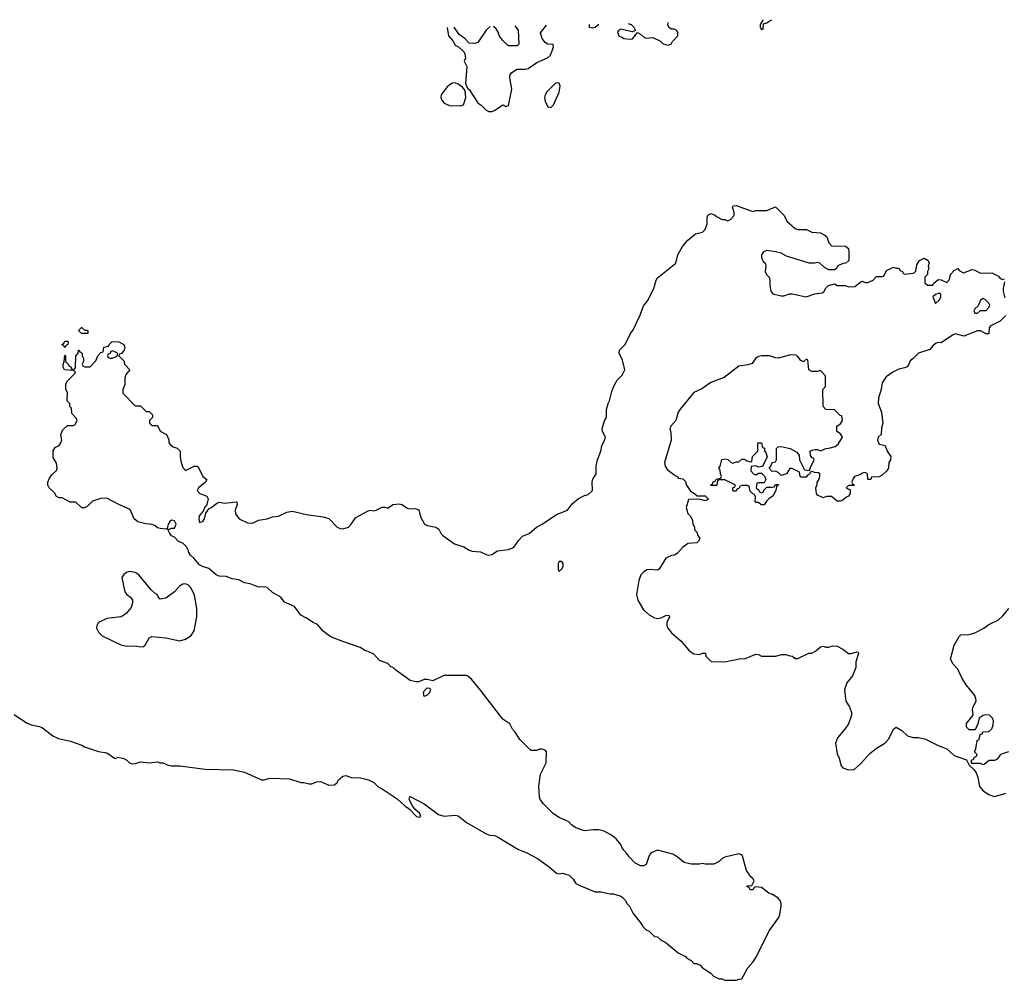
# Model space of a CAD drawing. Header units: inches. Extents: x 2608375 to 2737312, y 944064 to 1028306.
# Tile 56 of 69: x 2685709 to 2692720, y 1020762 to 1027604. Entities that reach past the tile are written whole.
import ezdxf

# ---------------------------------------------------------------- set-up
doc = ezdxf.new("R2010")
doc.units = ezdxf.units.IN
doc.header["$MEASUREMENT"] = 0
doc.layers.add('C6082', color=7, linetype='Continuous')
doc.layers.add('C6092', color=7, linetype='Continuous')

msp = doc.modelspace()

# ---------------------------------------------------------------- linework, layer by layer
at = {"layer": 'C6082', "color": 5}
for points, elevation in [([(2688751.5, 1027549.2), (2688761, 1027490), (2688794, 1027454), (2688810, 1027422), (2688834, 1027410), (2688872.7, 1027372.7), (2688879.6, 1027359.6), (2688882, 1027330), (2688874, 1027310), (2688892, 1027270), (2688882.8, 1027150), (2688897.3, 1027117.3), (2688910, 1027106), (2688970, 1027011), (2688995.5, 1026995.5), (2689030, 1026961), (2689050, 1026951), (2689070, 1026951.3), (2689090, 1026958), (2689150, 1026998), (2689170, 1026986), (2689190, 1026992), (2689212.3, 1027110), (2689199.3, 1027190), (2689199.3, 1027210), (2689210, 1027226), (2689247.8, 1027252.2), (2689310, 1027250.8), (2689330, 1027257.3), (2689390, 1027299.1), (2689467.3, 1027332.7), (2689487.3, 1027352.7), (2689503.7, 1027390), (2689509, 1027410), (2689508, 1027428), (2689470, 1027429.4), (2689450, 1027441.2), (2689429.3, 1027470), (2689417.2, 1027510), (2689459.9, 1027564.5)], 60), ([(2689059.2, 1027555.9), (2689030.9, 1027529.1), (2688970, 1027442), (2688950, 1027435.3), (2688910, 1027438), (2688878, 1027470), (2688838, 1027498), (2688802, 1027550), (2688801.7, 1027550.3)], 60), ([(2689234, 1027559.6), (2689258, 1027530), (2689262, 1027430), (2689250, 1027418), (2689190, 1027418), (2689183.1, 1027423.1), (2689150, 1027455.3), (2689126.3, 1027486.3), (2689116.5, 1027516.5), (2689100.4, 1027540.4), (2689081.5, 1027556.3)], 60), ([(2689763.3, 1027571), (2689764.7, 1027550), (2689790, 1027546), (2689806, 1027550), (2689831.9, 1027572.5)], 60), ([(2690000, 1027535.5), (2689990, 1027538), (2689971.6, 1027528.4), (2689965.4, 1027514.6), (2689976, 1027490), (2690000, 1027476.4)], 60), ([(2690000, 1021703), (2689995.3, 1021710), (2689988.7, 1021730), (2689955.3, 1021770), (2689918.6, 1021798.6), (2689870, 1021824), (2689832.9, 1021832.9), (2689793.6, 1021833.6), (2689730, 1021826), (2689670, 1021848.7), (2689638, 1021870), (2689618, 1021890), (2689550, 1021922), (2689510, 1021948.7), (2689438, 1022018), (2689415.3, 1022050), (2689410, 1022066), (2689405.6, 1022145.6), (2689418, 1022230), (2689457.2, 1022310), (2689459, 1022390), (2689450, 1022402), (2689430, 1022408), (2689410, 1022408), (2689390, 1022398), (2689350, 1022398), (2689343.1, 1022403.1), (2689270, 1022478), (2689238, 1022530), (2689218, 1022550), (2689198, 1022590), (2689150, 1022622), (2688989.6, 1022829.6), (2688926.3, 1022906.3), (2688898, 1022930), (2688890, 1022933.2), (2688730, 1022932.7), (2688650, 1022894), (2688610, 1022904), (2688590, 1022904), (2688550, 1022888), (2688530, 1022888), (2688490, 1022898), (2688388, 1022970), (2688370, 1022988), (2688350, 1022998), (2688330, 1023018), (2688270, 1023039), (2688230, 1023084), (2688190, 1023104), (2688170, 1023109), (2688132.5, 1023132.5), (2688010, 1023174.5), (2687930, 1023207.3), (2687903.3, 1023223.3), (2687869.2, 1023250), (2687830, 1023297.2), (2687798, 1023310), (2687750, 1023342), (2687710, 1023362), (2687665.6, 1023425.6), (2687594.6, 1023454.6), (2687568, 1023490), (2687510, 1023524), (2687470, 1023559), (2687450, 1023564), (2687410, 1023561.2), (2687350, 1023585.2), (2687310, 1023592.7), (2687270, 1023615.1), (2687221.5, 1023621.5), (2687178.6, 1023638.6), (2687130, 1023639.6), (2687106.6, 1023650), (2687055.3, 1023695.3), (2687010, 1023709.7), (2686990, 1023722.4), (2686949.7, 1023769.7), (2686925.2, 1023790), (2686913.2, 1023810), (2686909.3, 1023829.3), (2686895.3, 1023850), (2686872.7, 1023872.7), (2686838, 1023890), (2686810, 1023918), (2686790, 1023928.7), (2686775.3, 1023950), (2686762, 1023978), (2686770, 1023974), (2686790, 1023982), (2686810, 1023982), (2686822, 1024010), (2686810, 1024035.3), (2686790, 1024039), (2686778, 1024030), (2686766, 1024010), (2686759.6, 1023980.4), (2686743.6, 1023976.4), (2686710, 1023979.3), (2686690, 1023985.2), (2686670, 1024001.2), (2686650, 1024009.3), (2686607.7, 1024012.3), (2686550, 1024027.1), (2686523.6, 1024050), (2686495.3, 1024115.3), (2686415.3, 1024150), (2686330, 1024196), (2686287.3, 1024192.7), (2686226, 1024174), (2686190, 1024138), (2686170, 1024128), (2686150, 1024128), (2686107.3, 1024167.3), (2686068.9, 1024168.9), (2686010, 1024198), (2685990, 1024198), (2685970, 1024208), (2685955.3, 1024235.3), (2685918, 1024270), (2685909, 1024290), (2685909.1, 1024310.9), (2685920.2, 1024339.8), (2685936.4, 1024363.6), (2685970, 1024394), (2685975.3, 1024410), (2685970, 1024446), (2685946, 1024486), (2685946.8, 1024533.2), (2685962, 1024558), (2685990, 1024572), (2686002, 1024590), (2686008.7, 1024610), (2686002, 1024650), (2686016.4, 1024683.6), (2686050, 1024714), (2686090, 1024714), (2686102, 1024718), (2686118, 1024750), (2686110, 1024766), (2686080.4, 1024800.4), (2686076.4, 1024836.4), (2686066, 1024850), (2686066, 1024870), (2686046, 1024890), (2686048, 1024950), (2686038, 1024970), (2686038, 1025010), (2686048.4, 1025031.6), (2686106, 1025090), (2686102, 1025102), (2686090, 1025106), (2686028, 1025110), (2686018, 1025130), (2686018, 1025150), (2686026, 1025170), (2686030, 1025214), (2686034, 1025210), (2686034, 1025170), (2686054, 1025150), (2686058, 1025138), (2686072.7, 1025132.7), (2686078, 1025118), (2686090, 1025114), (2686102, 1025118), (2686106, 1025130), (2686108, 1025210), (2686126, 1025230), (2686128, 1025250), (2686131.6, 1025251.6), (2686138, 1025238), (2686154, 1025230), (2686154, 1025210), (2686162, 1025190), (2686162, 1025170), (2686154, 1025150), (2686158, 1025138), (2686172.7, 1025132.7), (2686210, 1025132), (2686250, 1025174), (2686266, 1025210), (2686287.3, 1025232.7), (2686302, 1025238), (2686307.3, 1025272.7), (2686342, 1025278), (2686346, 1025290), (2686368, 1025312), (2686414, 1025310), (2686451.1, 1025291.1), (2686458, 1025270), (2686452, 1025250), (2686432.7, 1025227.3), (2686418, 1025222), (2686414, 1025210), (2686451.6, 1025171.6), (2686454, 1025150), (2686494, 1025110), (2686463.6, 1025076.4), (2686458, 1025050), (2686456.9, 1025003.1), (2686442, 1024970), (2686443.6, 1024943.6), (2686530, 1024854), (2686570, 1024854), (2686610, 1024814), (2686630, 1024814), (2686654, 1024790), (2686654, 1024770), (2686634, 1024750), (2686634, 1024730), (2686650, 1024714), (2686690, 1024714), (2686710, 1024674), (2686750, 1024652), (2686759.8, 1024639.8), (2686770.9, 1024610.9), (2686771.3, 1024591.3), (2686779.6, 1024579.6), (2686802, 1024562), (2686830, 1024552), (2686852, 1024530), (2686851.3, 1024490), (2686858, 1024450), (2686870, 1024414), (2686890, 1024394), (2686950, 1024424.7), (2686970, 1024424.7), (2686979.8, 1024419.8), (2687011.6, 1024351.6), (2687042, 1024330), (2687032, 1024310), (2686982, 1024270), (2686971.3, 1024250), (2686991.3, 1024230), (2687042, 1024210), (2687050.7, 1024190.7), (2687039.1, 1024140.9), (2687028.1, 1024131.9), (2687015.3, 1024104.7), (2686987.3, 1024070), (2686984, 1024050), (2686990, 1024022), (2687013.2, 1024030), (2687024, 1024050), (2687033.2, 1024090), (2687057.2, 1024122.8), (2687070, 1024127.3), (2687110, 1024157.3), (2687130, 1024166.8), (2687170, 1024161), (2687251, 1024171), (2687254, 1024170), (2687258, 1024150), (2687242.8, 1024110), (2687245.5, 1024085.5), (2687271, 1024050), (2687330, 1024020.5), (2687350, 1024017.1), (2687370, 1024021.6), (2687410, 1024038.4), (2687470, 1024048.2), (2687510, 1024063.1), (2687551.4, 1024068.6), (2687610, 1024097.3), (2687650, 1024102.8), (2687750, 1024079.1), (2687870, 1024063), (2687910, 1024050.4), (2687970.5, 1023990.5), (2687990, 1023980.7), (2688010, 1023978), (2688050, 1023990.7), (2688069.3, 1024010), (2688102, 1024058), (2688190, 1024106), (2688210, 1024111.3), (2688230, 1024106), (2688246, 1024110), (2688290, 1024132), (2688311.3, 1024131.3), (2688330, 1024124.7), (2688366, 1024150), (2688410, 1024156), (2688430.5, 1024150.5), (2688470, 1024126), (2688490, 1024121), (2688523.6, 1024123.6), (2688550, 1024112), (2688563.5, 1024063.5), (2688591.6, 1024011.6), (2688610, 1024002), (2688672, 1023990), (2688694.4, 1023974.4), (2688710, 1023942), (2688722, 1023930), (2688804.7, 1023870), (2688872, 1023850), (2688910, 1023824.7), (2688930, 1023818), (2688990, 1023814.8), (2689030, 1023794), (2689050, 1023790.8), (2689070, 1023796), (2689110, 1023821), (2689190, 1023830.7), (2689218, 1023842), (2689229.5, 1023850.5), (2689262, 1023898), (2689290, 1023926), (2689335.5, 1023944.5), (2689389, 1023990), (2689429.6, 1024010.4), (2689530, 1024080.7), (2689608.7, 1024110), (2689643.3, 1024156.7), (2689687.2, 1024192.8), (2689730, 1024216), (2689756.5, 1024223.5), (2689788.7, 1024250), (2689786.3, 1024313.7), (2689789.3, 1024330.7), (2689814, 1024370), (2689813.6, 1024426.4), (2689822, 1024470), (2689848, 1024530), (2689854, 1024570), (2689874, 1024610), (2689879, 1024630), (2689859.3, 1024670), (2689856, 1024690), (2689873.6, 1024746.4), (2689888, 1024770), (2689888.4, 1024828.4), (2689899, 1024870), (2689909, 1024890), (2689924.1, 1024955.9), (2689940.9, 1024999.1), (2689963.2, 1025036.8), (2690000, 1025075.9)], 40), ([(2690000, 1025179), (2689977.2, 1025230), (2689979, 1025250), (2690000, 1025271)], 40), ([(2685670, 1022656), (2685756.3, 1022596.3), (2685790, 1022582.8), (2685850, 1022570.7), (2685870, 1022561), (2685944.5, 1022504.5), (2685984.5, 1022484.5), (2686070, 1022466), (2686150, 1022438), (2686170, 1022424.7), (2686270.7, 1022390.7), (2686330, 1022382.8), (2686383.6, 1022343.6), (2686390, 1022342), (2686410, 1022351), (2686450, 1022341), (2686472, 1022330), (2686490, 1022312), (2686510, 1022304.7), (2686533.6, 1022306.4), (2686570, 1022318), (2686630, 1022311.3), (2686690, 1022318), (2686710, 1022311.3), (2686730, 1022311.3), (2686758, 1022298), (2686790, 1022290.7), (2686850, 1022290.5), (2687030, 1022264.9), (2687230, 1022261.3), (2687310, 1022244.9), (2687430, 1022191), (2687450, 1022191), (2687490, 1022201), (2687630, 1022196), (2687710, 1022171.3), (2687731.3, 1022171.3), (2687770, 1022162), (2687790, 1022162), (2687823.1, 1022176.9), (2687850, 1022178), (2687910, 1022151.3), (2687950, 1022154), (2687968.7, 1022171.3), (2687978, 1022190), (2688010, 1022216), (2688030, 1022221), (2688070, 1022206), (2688134.6, 1022205.4), (2688192, 1022190), (2688230, 1022171.3), (2688260.7, 1022140.7), (2688290, 1022126), (2688395.6, 1022055.6), (2688450, 1022004), (2688482.8, 1021982.8), (2688534, 1021930), (2688550, 1021924.7), (2688566, 1021930), (2688559, 1021950), (2688521.2, 1021981.2), (2688505.2, 1022005.2), (2688482, 1022050), (2688486, 1022070), (2688488.9, 1022071.1), (2688590, 1022018.8), (2688690, 1021942.8), (2688730, 1021930.8), (2688810, 1021939.1), (2688830, 1021933.4), (2688890, 1021886), (2689030, 1021806), (2689056.8, 1021796.8), (2689090, 1021793.4), (2689110, 1021784.9), (2689256.7, 1021696.7), (2689321, 1021670), (2689396, 1021630), (2689478, 1021570), (2689530, 1021524.7), (2689550, 1021521), (2689574.6, 1021525.4), (2689622, 1021510), (2689650, 1021482), (2689670, 1021452), (2689696.9, 1021436.9), (2689807.3, 1021392.7), (2689850, 1021391.3), (2689910, 1021378), (2689936.9, 1021376.9), (2689990, 1021362), (2690000, 1021352)], 40)]:
    msp.add_lwpolyline(points, dxfattribs=dict(at, elevation=elevation))
for points, elevation in [([(2688810, 1027154), (2688787.1, 1027152.9), (2688753.7, 1027126.3), (2688710.8, 1027070), (2688707.3, 1027050), (2688714.8, 1027030), (2688731.3, 1027010), (2688770, 1026994), (2688849.4, 1026990.6), (2688870, 1026998), (2688885.6, 1027050), (2688880.2, 1027100.2), (2688862.7, 1027122.7), (2688830, 1027145.2)], 60), ([(2689530, 1027155.1), (2689522.8, 1027150), (2689463, 1027090), (2689450.6, 1027070), (2689444.9, 1027050), (2689450, 1027024.7), (2689470, 1026984.7), (2689490, 1026978.8), (2689510, 1026998), (2689549.3, 1027089.3), (2689556.2, 1027130), (2689550, 1027153.2)], 60), ([(2686170, 1025394), (2686190, 1025394), (2686194, 1025390), (2686194, 1025370), (2686190, 1025368), (2686148.4, 1025368.4), (2686128.4, 1025391.6), (2686148.4, 1025411.6), (2686151.6, 1025411.6)], 40), ([(2686030, 1025266), (2686022, 1025282), (2686008, 1025290), (2686022, 1025298), (2686030, 1025314), (2686050, 1025314), (2686054, 1025310), (2686052, 1025290), (2686038, 1025282)], 40), ([(2686370, 1025246), (2686358, 1025242), (2686352.7, 1025227.3), (2686338, 1025222), (2686334, 1025210), (2686338, 1025198), (2686350, 1025194), (2686370, 1025194), (2686390, 1025202), (2686406, 1025210), (2686406, 1025230)], 40), ([(2689570, 1023746), (2689550, 1023746), (2689542, 1023730), (2689542, 1023690), (2689550, 1023674), (2689570, 1023694), (2689578, 1023710), (2689578, 1023730)], 40), ([(2686490, 1023673.6), (2686470, 1023666.6), (2686450, 1023652.3), (2686436.3, 1023630), (2686457.3, 1023530), (2686470.5, 1023510.5), (2686498, 1023490), (2686511, 1023470), (2686511.3, 1023450), (2686501.4, 1023418.6), (2686466.2, 1023373.8), (2686442.4, 1023357.6), (2686428.4, 1023351.6), (2686330, 1023338.3), (2686270, 1023311.3), (2686257.1, 1023290), (2686254.9, 1023270), (2686270, 1023240.7), (2686296.7, 1023216.7), (2686430, 1023150.4), (2686470, 1023141.6), (2686530, 1023144.9), (2686570, 1023136.3), (2686590, 1023140.7), (2686601.2, 1023150), (2686630, 1023202), (2686650, 1023212), (2686750, 1023201), (2686850, 1023181), (2686889.1, 1023190.9), (2686930, 1023218), (2686950, 1023252), (2686971.1, 1023350), (2686971, 1023411), (2686954.3, 1023505.7), (2686930, 1023555.6), (2686910, 1023575.6), (2686890, 1023587), (2686870, 1023583.7), (2686846, 1023570), (2686810, 1023529), (2686750, 1023484), (2686710, 1023478), (2686694.6, 1023494.6), (2686688.7, 1023510), (2686670, 1023519.3), (2686644.4, 1023544.4), (2686558, 1023650), (2686530, 1023667)], 60), ([(2688590, 1022784), (2688584.5, 1022810), (2688590, 1022824.7), (2688610, 1022844.7), (2688630, 1022842), (2688633, 1022830), (2688626.8, 1022810), (2688610, 1022793.2)], 40)]:
    msp.add_lwpolyline(points, close=True, dxfattribs=dict(at, elevation=elevation))
at = {"layer": 'C6092', "color": 5}
for points, elevation in [([(2690999.8, 1027602.5), (2690999.6, 1027600.4), (2690982, 1027570), (2690982, 1027550), (2690990, 1027534), (2691002, 1027538), (2691006, 1027574), (2691030, 1027582), (2691045.2, 1027594.8), (2691064.6, 1027604.4)], 60), ([(2690000, 1027476.4), (2690010, 1027470.8), (2690054.8, 1027465.2), (2690072.7, 1027467.3), (2690107.3, 1027512.7), (2690130, 1027502), (2690150, 1027482), (2690170, 1027472), (2690216.9, 1027476.9), (2690270.9, 1027450.9), (2690290, 1027432), (2690322.8, 1027422.8), (2690348, 1027430), (2690358, 1027450), (2690395.3, 1027490), (2690395.3, 1027510), (2690388.4, 1027528.4), (2690370, 1027538), (2690350, 1027538), (2690330, 1027548.7), (2690324, 1027570), (2690327.3, 1027583.2)], 60), ([(2690042.4, 1027577.1), (2690062, 1027570), (2690082, 1027550), (2690092.7, 1027527.3), (2690070, 1027518), (2690000, 1027535.5)], 60), ([(2690000, 1025271), (2690019, 1025290), (2690059, 1025370), (2690074, 1025390), (2690124.1, 1025495.9), (2690150, 1025564.7), (2690178.4, 1025601.6), (2690225.2, 1025690), (2690241.2, 1025750), (2690250, 1025764.7), (2690382, 1025870), (2690395.3, 1025930), (2690429, 1025990), (2690466.8, 1026033.2), (2690520.2, 1026079.8), (2690570, 1026091.3), (2690588.7, 1026110), (2690604, 1026150), (2690604, 1026190), (2690610, 1026212), (2690630, 1026224.7), (2690655.3, 1026215.3), (2690670, 1026202), (2690710, 1026182), (2690730, 1026182), (2690750, 1026172), (2690770, 1026182), (2690795.3, 1026210), (2690795.3, 1026230), (2690784, 1026270), (2690790, 1026278), (2690810, 1026281), (2690930, 1026238), (2690950, 1026244.7), (2691030, 1026246), (2691091, 1026271), (2691152, 1026210), (2691172, 1026170), (2691230, 1026116), (2691250, 1026111), (2691310.9, 1026110.9), (2691350, 1026091.3), (2691410, 1026086), (2691442, 1026070), (2691456.9, 1026056.9), (2691470, 1026014), (2691490, 1025994), (2691590, 1025991.3), (2691610, 1025974), (2691614, 1025950), (2691612, 1025890), (2691590.9, 1025869.1), (2691570, 1025868), (2691534, 1025850), (2691522, 1025830), (2691510, 1025822), (2691470, 1025822), (2691440.2, 1025840.2), (2691406, 1025870), (2691390, 1025874), (2691370, 1025869), (2691330, 1025869.2), (2691170, 1025919.3), (2691130, 1025940.9), (2691091.7, 1025951.7), (2691030, 1025959.5), (2691006, 1025950), (2690990.8, 1025930), (2690990.8, 1025910), (2691003, 1025883), (2691016, 1025870), (2691021, 1025850), (2691016, 1025810), (2691026, 1025790), (2691044.7, 1025770), (2691051.3, 1025750), (2691051.3, 1025710), (2691058, 1025670), (2691071.1, 1025651.1), (2691130, 1025638), (2691150, 1025638), (2691190, 1025651.3), (2691208.9, 1025651.1), (2691310, 1025631), (2691370, 1025651), (2691422, 1025658), (2691434.6, 1025665.4), (2691449.1, 1025690.9), (2691469, 1025711), (2691510, 1025722), (2691530, 1025712), (2691590, 1025712), (2691610, 1025702), (2691656.4, 1025703.6), (2691700.4, 1025739.6), (2691710, 1025742), (2691730, 1025732), (2691747.3, 1025732.7), (2691786, 1025750), (2691810, 1025774), (2691850, 1025774), (2691862, 1025778), (2691882, 1025818), (2691930, 1025842), (2691950, 1025834), (2691970, 1025834), (2691978, 1025818), (2691994, 1025810), (2691998, 1025798), (2692012.7, 1025792.7), (2692070, 1025798), (2692079, 1025801), (2692090, 1025814), (2692098, 1025858), (2692115.3, 1025890), (2692150, 1025906), (2692178, 1025890), (2692184.7, 1025870), (2692178, 1025850), (2692182, 1025830), (2692174, 1025810), (2692174, 1025790), (2692154, 1025770), (2692154, 1025730), (2692172.7, 1025712.7), (2692210, 1025714), (2692215.3, 1025724.7), (2692250, 1025754), (2692270, 1025752), (2692310, 1025732), (2692330, 1025754), (2692338, 1025790), (2692363.1, 1025816.9), (2692390, 1025832), (2692398, 1025818), (2692430, 1025802), (2692490, 1025826), (2692510, 1025821), (2692550, 1025798), (2692630, 1025802), (2692678, 1025778), (2692690, 1025762), (2692710, 1025754), (2692722, 1025758)], 40), ([(2692722, 1025738), (2692711.3, 1025690), (2692711.6, 1025671.6), (2692723.6, 1025623.6)], 40), ([(2692730, 1025498), (2692690, 1025458), (2692619.6, 1025420.4), (2692612, 1025410), (2692610, 1025366), (2692590, 1025366), (2692550, 1025388), (2692530, 1025388), (2692430.9, 1025349.1), (2692370, 1025366), (2692350, 1025358), (2692270, 1025302), (2692250, 1025304), (2692230, 1025299), (2692210, 1025282), (2692190, 1025255.3), (2692110, 1025228.7), (2692071.3, 1025190), (2692050, 1025175.3), (2692041, 1025150), (2692027.1, 1025132.9), (2692010, 1025124), (2691970, 1025115.3), (2691926.4, 1025093.6), (2691879.8, 1025060.2), (2691850, 1025018), (2691842.8, 1024970), (2691824, 1024910), (2691821, 1024870), (2691844.7, 1024810), (2691856, 1024730), (2691845.4, 1024694.6), (2691842, 1024650), (2691822, 1024630), (2691818, 1024610), (2691830, 1024582), (2691871.3, 1024571.3), (2691886, 1024530), (2691912.5, 1024492.5), (2691910.5, 1024469.5), (2691898, 1024450), (2691896, 1024410), (2691882.8, 1024390), (2691850, 1024361.2), (2691830, 1024349), (2691774, 1024346), (2691770, 1024328.7), (2691748.7, 1024328.7), (2691746, 1024370), (2691730, 1024378), (2691710, 1024375.3), (2691696, 1024364), (2691654, 1024350), (2691643.6, 1024336.4), (2691634, 1024310), (2691638, 1024298), (2691654, 1024290), (2691650, 1024286), (2691610, 1024286), (2691594, 1024270), (2691618, 1024258), (2691622, 1024250), (2691622, 1024230), (2691611.3, 1024210), (2691596, 1024204), (2691570, 1024182), (2691550, 1024175.3), (2691530, 1024175.3), (2691490, 1024208), (2691452.7, 1024207.3), (2691430, 1024198), (2691390, 1024218), (2691382, 1024230), (2691378, 1024270), (2691387.3, 1024292.7), (2691388, 1024310), (2691398, 1024322), (2691406, 1024350), (2691406, 1024370), (2691396.4, 1024376.4), (2691370, 1024378), (2691350, 1024386), (2691338, 1024382), (2691334, 1024370), (2691319.6, 1024360.4), (2691310, 1024346), (2691270, 1024346), (2691266, 1024350), (2691262, 1024382), (2691210, 1024408), (2691192.7, 1024407.3), (2691170, 1024368.7), (2691130, 1024358), (2691110, 1024378), (2691090, 1024388), (2691067.3, 1024387.3), (2691046, 1024410), (2691056.4, 1024423.6), (2691066, 1024450), (2691090, 1024454), (2691098, 1024470), (2691098, 1024550), (2691110, 1024562), (2691130, 1024564.7), (2691194, 1024550), (2691243.6, 1024523.6), (2691259.6, 1024499.6), (2691262, 1024470), (2691298, 1024398), (2691330, 1024394), (2691338, 1024402), (2691338, 1024410), (2691366, 1024470), (2691362, 1024482), (2691350, 1024486), (2691340.4, 1024500.4), (2691338, 1024530), (2691350, 1024538), (2691370, 1024542), (2691390, 1024542), (2691410, 1024534), (2691448.9, 1024551.1), (2691471.6, 1024551.6), (2691516.5, 1024563.5), (2691538, 1024582), (2691568, 1024630), (2691554.6, 1024654.6), (2691528.4, 1024671.6), (2691528, 1024710), (2691554.6, 1024725.4), (2691568, 1024750), (2691562, 1024782), (2691550, 1024786), (2691510, 1024826), (2691448.4, 1024828.4), (2691429, 1024849), (2691428.7, 1024970), (2691447.3, 1024992.7), (2691447.3, 1025067.3), (2691410, 1025106), (2691390, 1025098), (2691350, 1025098), (2691328, 1025110), (2691322, 1025182), (2691310, 1025186), (2691290, 1025168), (2691270, 1025178), (2691248.4, 1025208.4), (2691230, 1025218), (2691190, 1025214), (2691110, 1025194), (2691090, 1025195.3), (2691049, 1025209), (2690990, 1025209.2), (2690970, 1025205.2), (2690948, 1025192), (2690924, 1025156), (2690894, 1025146), (2690830, 1025137.2), (2690725.4, 1025054.6), (2690630, 1025021.2), (2690565.4, 1024974.6), (2690510, 1024948.7), (2690410.7, 1024829.3), (2690398, 1024810), (2690382, 1024750), (2690344.7, 1024710), (2690338, 1024690), (2690346.4, 1024666.4), (2690346.8, 1024610), (2690300.7, 1024450), (2690304.9, 1024424.9), (2690319.8, 1024399.8), (2690376.9, 1024356.9), (2690394, 1024350), (2690398, 1024338), (2690430, 1024334), (2690450, 1024314), (2690458, 1024290), (2690485.4, 1024245.4), (2690514, 1024230), (2690532.7, 1024212.7), (2690590, 1024214), (2690614, 1024190), (2690590, 1024178), (2690550, 1024188), (2690470, 1024186), (2690454, 1024130), (2690466.4, 1024086.4), (2690482, 1024070), (2690499.6, 1024039.6), (2690502, 1024010), (2690514, 1023990), (2690514, 1023970), (2690530, 1023954), (2690538, 1023930), (2690551, 1023910), (2690542, 1023890), (2690530, 1023878), (2690466, 1023874), (2690450, 1023858), (2690430, 1023848), (2690390, 1023802), (2690370.7, 1023789.3), (2690350, 1023788.7), (2690310, 1023768), (2690262, 1023690), (2690250, 1023684), (2690190, 1023689), (2690175.3, 1023684.7), (2690150, 1023668.7), (2690131.3, 1023650), (2690118, 1023610), (2690100.7, 1023510), (2690110.5, 1023470), (2690150, 1023402), (2690190, 1023365.5), (2690230, 1023344), (2690250, 1023338.8), (2690275.5, 1023344.5), (2690310, 1023361), (2690330, 1023362), (2690334.8, 1023350), (2690317.3, 1023310), (2690317.3, 1023290), (2690324, 1023270), (2690350, 1023236), (2690418.3, 1023178.3), (2690470, 1023116), (2690490, 1023098.8), (2690510, 1023086.8), (2690550, 1023082), (2690570, 1023092), (2690591.6, 1023091.6), (2690594, 1023070), (2690632.7, 1023032.7), (2690730, 1023031.3), (2690844.7, 1023055.3), (2690870, 1023052), (2690950, 1023084.7), (2690970, 1023082), (2690991.6, 1023071.6), (2691010, 1023071.3), (2691090, 1023072), (2691136.4, 1023083.6), (2691163.6, 1023083.6), (2691192.7, 1023072.7), (2691211.6, 1023071.6), (2691230, 1023054), (2691250, 1023054), (2691328.9, 1023091.1), (2691350, 1023092), (2691374.6, 1023105.4), (2691410, 1023138), (2691430, 1023142), (2691450, 1023134), (2691470, 1023134), (2691496.4, 1023143.6), (2691530, 1023141), (2691570, 1023121), (2691610, 1023091), (2691630, 1023090.8), (2691670, 1023102), (2691679.6, 1023099.6), (2691682, 1023090), (2691662, 1023030), (2691662, 1022990), (2691638, 1022930), (2691599.8, 1022880.2), (2691581, 1022830), (2691592, 1022750), (2691618, 1022710), (2691632, 1022670), (2691631.3, 1022650), (2691611.3, 1022590), (2691584.7, 1022550), (2691532, 1022490), (2691518, 1022450), (2691530, 1022374), (2691544, 1022344), (2691558.8, 1022290), (2691570, 1022276), (2691610, 1022261), (2691650, 1022264.7), (2691695.9, 1022304.1), (2691762.5, 1022377.5), (2691810, 1022414.8), (2691869, 1022450), (2691897.5, 1022482.5), (2691930, 1022552), (2691950, 1022564.7), (2691990, 1022541), (2692030, 1022502.8), (2692070, 1022491), (2692110, 1022490.8), (2692158.8, 1022478.8), (2692250, 1022434.8), (2692310.9, 1022410.9), (2692362.5, 1022362.5), (2692451.6, 1022331.6), (2692470, 1022294), (2692503.6, 1022263.6), (2692519.8, 1022239.8), (2692531.3, 1022210), (2692543, 1022143), (2692570, 1022111.3), (2692610, 1022084.7), (2692648.4, 1022071.6), (2692710, 1022086.8), (2692730, 1022094.8)], 40), ([(2690000, 1025075.9), (2690002, 1025078), (2690017.2, 1025110), (2690004, 1025170), (2690000, 1025179)], 40), ([(2692750, 1022389), (2692694, 1022370), (2692670, 1022338), (2692650, 1022328.7), (2692612.7, 1022327.3), (2692579.6, 1022300.4), (2692570, 1022298), (2692550, 1022306), (2692486, 1022306), (2692486, 1022330), (2692502, 1022338), (2692506, 1022350), (2692522, 1022358), (2692526, 1022370), (2692508, 1022390), (2692518, 1022410), (2692526, 1022470), (2692542, 1022478), (2692547.3, 1022512.7), (2692562, 1022518), (2692568, 1022532), (2692610, 1022534), (2692630, 1022554), (2692640.4, 1022579.6), (2692642, 1022610), (2692635.3, 1022630), (2692615.3, 1022650), (2692586.4, 1022653.6), (2692570, 1022648.7), (2692542, 1022630), (2692531.3, 1022588.7), (2692512.7, 1022547.3), (2692470, 1022546), (2692450, 1022566), (2692450, 1022592), (2692498, 1022650), (2692494, 1022690), (2692499, 1022710), (2692519, 1022750), (2692517.2, 1022770), (2692509.2, 1022790), (2692447.3, 1022867.3), (2692416.6, 1022916.6), (2692390, 1022979), (2692354.8, 1023014.8), (2692337.2, 1023050), (2692362, 1023150), (2692398, 1023210), (2692410, 1023222), (2692470, 1023224.9), (2692510, 1023237.3), (2692574, 1023270), (2692610, 1023296.3), (2692679.3, 1023330), (2692710, 1023357.3), (2692752.7, 1023410)], 40), ([(2690000, 1021352), (2690022, 1021330), (2690032, 1021310), (2690050.9, 1021290.9), (2690076.9, 1021236.9), (2690132, 1021170), (2690145.4, 1021145.4), (2690170, 1021122), (2690190, 1021112), (2690230, 1021074), (2690250, 1021072), (2690270, 1021052), (2690312, 1021030), (2690396.9, 1020956.9), (2690450.9, 1020930.9), (2690459.6, 1020919.6), (2690490, 1020902), (2690510, 1020882), (2690530, 1020882), (2690554, 1020870), (2690571.6, 1020851.6), (2690630, 1020812), (2690650, 1020792), (2690690, 1020772), (2690710, 1020772), (2690730, 1020762), (2690810, 1020762), (2690828.9, 1020771.1), (2690850, 1020772), (2690894, 1020850), (2690930, 1020891), (2690953.4, 1020926.6), (2691045.4, 1021114.6), (2691115.1, 1021210), (2691122.7, 1021230), (2691132, 1021290), (2691131.6, 1021310), (2691123.6, 1021330), (2691107.6, 1021350), (2691070, 1021373.7), (2691042.4, 1021382.4), (2690990, 1021424), (2690952.7, 1021427.3), (2690938, 1021422), (2690930, 1021406), (2690910, 1021406), (2690902, 1021422), (2690886, 1021430), (2690890, 1021434), (2690922, 1021438), (2690939, 1021470), (2690930, 1021488), (2690917.2, 1021497.2), (2690883.7, 1021543.7), (2690858.6, 1021638.6), (2690850, 1021655.3), (2690830, 1021662), (2690730, 1021638), (2690711.1, 1021628.9), (2690690, 1021608), (2690651.1, 1021588.9), (2690590, 1021588.7), (2690570, 1021594), (2690550, 1021589), (2690490, 1021588.7), (2690440.2, 1021600.2), (2690390, 1021642), (2690360.2, 1021660.2), (2690250, 1021688.7), (2690204.7, 1021670), (2690191.3, 1021650), (2690170, 1021588), (2690150, 1021578), (2690130, 1021578), (2690090, 1021598), (2690050, 1021638), (2690030, 1021668), (2690010, 1021688), (2690000, 1021703)], 40)]:
    msp.add_lwpolyline(points, dxfattribs=dict(at, elevation=elevation))
at = {"layer": 'C6092', "color": 5, "elevation": 40}
for points in [[(2692255.3, 1025655.3), (2692230, 1025648), (2692212, 1025630), (2692230, 1025582), (2692258, 1025610), (2692268, 1025630), (2692267.3, 1025647.3)], [(2692570, 1025618), (2692550, 1025606), (2692532.7, 1025567.3), (2692510, 1025546), (2692502, 1025530), (2692510, 1025514), (2692530, 1025514), (2692550, 1025534), (2692590, 1025534), (2692610, 1025554), (2692618, 1025570), (2692610, 1025586), (2692586, 1025610)], [(2690970, 1024418), (2690950, 1024426), (2690918, 1024422), (2690914, 1024390), (2690934, 1024370), (2690950, 1024362), (2690970, 1024374), (2690990, 1024374), (2691012.7, 1024352.7), (2691022, 1024330), (2691010, 1024306), (2690970, 1024306), (2690958, 1024302), (2690954, 1024270), (2690972.7, 1024252.7), (2690978, 1024238), (2690990, 1024234), (2691002, 1024238), (2691007.3, 1024252.7), (2691030, 1024274), (2691070, 1024274), (2691082, 1024278), (2691090, 1024294), (2691110, 1024294), (2691112, 1024290), (2691098, 1024282), (2691094, 1024250), (2691072, 1024210), (2691046, 1024194), (2691025.4, 1024174.6), (2691010, 1024148), (2690988.4, 1024148.4), (2690970, 1024166), (2690950, 1024166), (2690946, 1024170), (2690947.3, 1024207.3), (2690942, 1024222), (2690930, 1024226), (2690910, 1024246), (2690902, 1024282), (2690890, 1024286), (2690850, 1024286), (2690838, 1024282), (2690830, 1024266), (2690818, 1024262), (2690810, 1024246), (2690790, 1024246), (2690786, 1024250), (2690786, 1024270), (2690802, 1024278), (2690806, 1024290), (2690730, 1024328), (2690692.7, 1024327.3), (2690678, 1024322), (2690674, 1024290), (2690670, 1024286), (2690630, 1024286), (2690628, 1024290), (2690642, 1024298), (2690647.3, 1024312.7), (2690662, 1024318), (2690667.3, 1024332.7), (2690702, 1024338), (2690706, 1024350), (2690698, 1024370), (2690696.4, 1024396.4), (2690688, 1024410), (2690696.4, 1024423.6), (2690709.5, 1024470.5), (2690730, 1024476), (2690751.3, 1024471.3), (2690774, 1024450), (2690790, 1024444.7), (2690810, 1024454), (2690830, 1024454), (2690850, 1024474), (2690870, 1024474), (2690883.6, 1024463.6), (2690910, 1024454), (2690922, 1024458), (2690927.3, 1024492.7), (2690966, 1024530), (2690966, 1024590), (2690970, 1024591.3), (2690992, 1024590), (2690998, 1024558), (2691011.3, 1024551.3), (2691012.7, 1024532.7), (2691022, 1024522), (2691032, 1024490), (2690998, 1024422)]]:
    msp.add_lwpolyline(points, close=True, dxfattribs=at)

doc.saveas('drawing.dxf')
